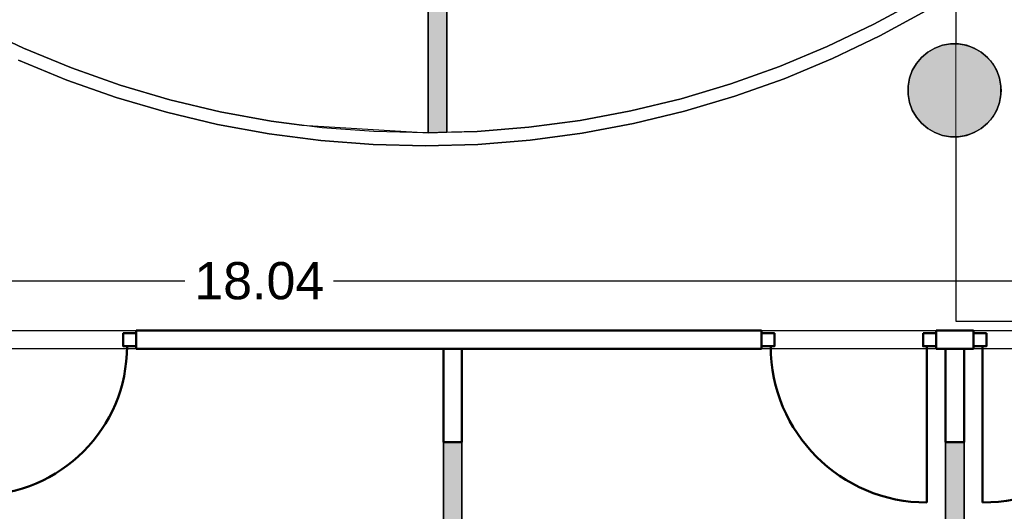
# Model space of a CAD drawing. Header units: metres. Extents: x -1 to 439, y -6 to 33.
# Tile 18 of 29: x 411.11 to 416.4, y 15.54 to 18.18. Entities that reach past the tile are written whole.
import ezdxf

# ---------------------------------------------------------------- set-up
doc = ezdxf.new("R2010")
doc.units = ezdxf.units.M
doc.header["$PDMODE"] = 65
doc.linetypes.add('CONTINUA', pattern=[0])
for name, color, linetype, lineweight in [('3D P1 MURS EXISTENTS', 7, 'CONTINUA', 25), ('3D P1 MURS NOUS', 7, 'CONTINUA', 25), ('3D P1 PILAR', 7, 'CONTINUA', 25), ('P1 COTES', 7, 'CONTINUA', 25), ('P1 LOCAL', 7, 'CONTINUA', 25), ('P1 SUPERFICI LLIURE', 7, 'CONTINUA', 25)]:
    doc.layers.add(name, color=color, linetype=linetype, lineweight=lineweight)
doc.styles.add('ARIAL', font='arial.ttf')
doc.dimstyles.new('DIMSTYLE_4', dxfattribs={"dimtxt": 0.2, "dimasz": 0.2, "dimexe": 0, "dimexo": 1e-06, "dimgap": 0.1, "dimtad": 0, "dimrnd": 0.005, "dimzin": 4, "dimdsep": 46, "dimtxsty": 'ARIAL', "dimblk1": 'ALL_ML_STRICH', "dimblk2": 'ALL_ML_STRICH', "dimsah": 1, "dimcen": 0, "dimse1": 1, "dimse2": 1, "dimclrd": 2, "dimclre": 2, "dimclrt": 2, "dimadec": 0, "dimazin": 0, "dimtfac": 1, "dimtdec": 0, "dimtix": 1, "dimtmove": 2, "dimatfit": 3, "dimfxl": 0, "dimtzin": 0, "dimlwd": 0, "dimlwe": 35, "dimarcsym": 0})

# ---------------------------------------------------------------- blocks, each defined once
blk = doc.blocks.new('_CLOSEDFILLED')
at = {"color": 0, "linetype": 'ByBlock', "lineweight": -2}
blk.add_solid([(-1, 0), (0, 0), (-1, 0)], dxfattribs=at)
blk = doc.blocks.new('ALL_ML_STRICH')
at = {"color": 0, "linetype": 'ByBlock', "lineweight": -2}
for p, q in [((-0.3, -0.3), (0.3, 0.3)), ((0, -0.5), (0, 0.5)), ((-1, 0), (0.5, 0))]:
    blk.add_line(p, q, dxfattribs=at)
blk = doc.blocks.new('*D62')
at = {"layer": 'DEFPOINTS', "color": 2, "linetype": 'CONTINUA', "lineweight": 35, "transparency": 33554687}
for p in [(403.3693, 16.7752), (421.4111, 16.7418), (403.3693, 16.5095)]:
    blk.add_point(p, dxfattribs=at)
at = {"layer": 'P1 COTES', "color": 2, "linetype": 'CONTINUA', "lineweight": -2, "transparency": 33554687}
for p, q in [((403.3693, 16.7752), (411.9974, 16.7752)), ((412.7974, 16.7752), (421.4111, 16.7752))]:
    blk.add_line(p, q, dxfattribs=at)
at = {"layer": 'P1 COTES', "color": 2, "linetype": 'CONTINUA', "lineweight": 35, "transparency": 33554687, "xscale": 0.2, "yscale": 0.2, "zscale": 0.2, "rotation": 180}
blk.add_blockref('ALL_ML_STRICH', (403.3693, 16.7752), dxfattribs=at)
at = {"layer": 'P1 COTES', "color": 2, "linetype": 'CONTINUA', "lineweight": 35, "transparency": 33554687, "xscale": 0.2, "yscale": 0.2, "zscale": 0.2}
blk.add_blockref('ALL_ML_STRICH', (421.4111, 16.7752), dxfattribs=at)
at = {"layer": 'P1 COTES', "color": 2, "linetype": 'CONTINUA', "lineweight": 35, "transparency": 33554687, "insert": (412.3974, 16.7752), "char_height": 0.2, "width": 1, "attachment_point": 5, "style": 'ARIAL'}
blk.add_mtext('\\A1;{\\A1;{18.04\\H0.132000;\\S^ ;}}', dxfattribs=at)

msp = doc.modelspace()

# ---------------------------------------------------------------- hatches: boundary and pattern name
at = {"layer": '3D P1 MURS NOUS', "linetype": 'CONTINUA', "lineweight": 18, "true_color": 0x006e00, "transparency": 33554687}
for points in [[(413.30661, 20.82002), (413.30661, 17.57125), (413.40661, 17.57406), (413.40661, 20.82002)], [(413.38742, 15.90946), (413.38742, 13.12061), (413.48742, 13.12061), (413.48742, 15.90946)], [(416.08811, 15.90946), (416.08811, 13.12061), (416.18811, 13.12061), (416.18811, 15.90946)]]:
    msp.add_hatch(color=96, dxfattribs=at).paths.add_polyline_path(points)
at = {"layer": '3D P1 PILAR', "linetype": 'CONTINUA', "lineweight": 18, "transparency": 33554687}
msp.add_hatch(color=9, dxfattribs=at).paths.add_polyline_path([(416.15883, 18.04914), (416.11514, 18.04914), (416.07212, 18.04156), (416.03106, 18.02661), (415.99323, 18.00477), (415.95976, 17.97669), (415.93168, 17.94322), (415.90983, 17.90538), (415.89489, 17.86433), (415.8873, 17.8213), (415.8873, 17.77762), (415.89489, 17.73459), (415.90983, 17.69354), (415.93168, 17.6557), (415.95976, 17.62223), (415.99323, 17.59415), (416.03106, 17.57231), (416.07212, 17.55736), (416.11514, 17.54978), (416.15883, 17.54978), (416.20185, 17.55736), (416.24291, 17.57231), (416.28074, 17.59415), (416.31421, 17.62223), (416.34229, 17.6557), (416.36414, 17.69354), (416.37908, 17.73459), (416.38667, 17.77762), (416.38667, 17.8213), (416.37908, 17.86433), (416.36414, 17.90538), (416.34229, 17.94322), (416.31421, 17.97669), (416.28074, 18.00477), (416.24291, 18.02661), (416.20185, 18.04156)])

# ---------------------------------------------------------------- linework, layer by layer
at = {"layer": '3D P1 MURS EXISTENTS', "color": 7, "linetype": 'CONTINUA', "lineweight": 25, "transparency": 33554687}
for p, q in [((415.94681, 18.28784), (415.70264, 18.15464)), ((415.73456, 18.09231), (415.98195, 18.22726)), ((411.13012, 18.02587), (410.87884, 18.14512)), ((415.70264, 18.15464), (415.45183, 18.0344)), ((415.48044, 17.97049), (415.73456, 18.09231)), ((411.3873, 17.91994), (411.13012, 18.02587)), ((415.45183, 18.0344), (415.19508, 17.92746)), ((411.10176, 17.96185), (411.36233, 17.85452)), ((415.2203, 17.86213), (415.48044, 17.97049)), ((411.64966, 17.82762), (411.3873, 17.91994)), ((415.19508, 17.92746), (414.93308, 17.83409)), ((411.36233, 17.85452), (411.62816, 17.76098)), ((414.95485, 17.76754), (415.2203, 17.86213)), ((411.91651, 17.74915), (411.64966, 17.82762)), ((414.93308, 17.83409), (414.66655, 17.75457)), ((411.62816, 17.76098), (411.89852, 17.68147)), ((412.18709, 17.68475), (411.91651, 17.74915)), ((414.66655, 17.75457), (414.39622, 17.68911)), ((414.6848, 17.68697), (414.95485, 17.76754)), ((414.39622, 17.68911), (414.12284, 17.63788)), ((411.89852, 17.68147), (412.17266, 17.61623)), ((412.46067, 17.6346), (412.18709, 17.68475)), ((414.12284, 17.63788), (413.84715, 17.60103)), ((414.41091, 17.62064), (414.6848, 17.68697)), ((412.17266, 17.61623), (412.44985, 17.56542)), ((412.7365, 17.59884), (412.46067, 17.6346)), ((413.01382, 17.57757), (412.7365, 17.59884)), ((413.84715, 17.60103), (413.56991, 17.57866)), ((414.13393, 17.56874), (414.41091, 17.62064)), ((412.44985, 17.56542), (412.72932, 17.52919)), ((412.72932, 17.52919), (413.0103, 17.50763)), ((413.29188, 17.57083), (413.01382, 17.57757)), ((413.56991, 17.57866), (413.29188, 17.57083)), ((413.57371, 17.50874), (413.85461, 17.53141)), ((413.85461, 17.53141), (414.13393, 17.56874)), ((413.0103, 17.50763), (413.29202, 17.50081)), ((413.29202, 17.50081), (413.57371, 17.50874))]:
    msp.add_line(p, q, dxfattribs=at)
at = {"layer": '3D P1 MURS NOUS', "color": 7, "linetype": 'CONTINUA', "lineweight": 25, "transparency": 33554687}
for p, q in [((413.30661, 20.82002), (413.30661, 17.57125)), ((413.40661, 17.57406), (413.40661, 20.82002)), ((413.30661, 17.57125), (413.40661, 17.57406)), ((413.38742, 15.90946), (413.38742, 13.12061)), ((413.48742, 15.90946), (413.38742, 15.90946)), ((413.48742, 13.12061), (413.48742, 15.90946)), ((416.08811, 15.90946), (416.08811, 13.12061)), ((416.18811, 15.90946), (416.08811, 15.90946)), ((416.18811, 13.12061), (416.18811, 15.90946))]:
    msp.add_line(p, q, dxfattribs=at)
at = {"layer": '3D P1 MURS NOUS', "color": 4, "linetype": 'CONTINUA', "lineweight": 50, "transparency": 33554687}
for p, q in [((411.73608, 16.40946), (411.73608, 16.50946)), ((415.09811, 16.50946), (411.73608, 16.50946)), ((415.09811, 16.50946), (415.09811, 16.40946)), ((416.03811, 16.40946), (416.03811, 16.50946)), ((416.23811, 16.50946), (416.03811, 16.50946)), ((416.23811, 16.50946), (416.23811, 16.40946)), ((415.98811, 16.42446), (415.98811, 15.58446)), ((416.28811, 16.42446), (416.28811, 15.58446)), ((411.73608, 16.40946), (415.09811, 16.40946)), ((413.38742, 16.40946), (413.38742, 15.90946)), ((413.48742, 16.40946), (413.38742, 16.40946)), ((413.48742, 15.90946), (413.48742, 16.40946)), ((416.03811, 16.40946), (416.23811, 16.40946)), ((416.08811, 16.40946), (416.08811, 15.90946)), ((416.18811, 15.90946), (416.18811, 16.40946)), ((413.38742, 15.90946), (413.48742, 15.90946)), ((416.08811, 15.90946), (416.18811, 15.90946))]:
    msp.add_line(p, q, dxfattribs=at)
for points in [[(411.73608, 16.49446), (411.66608, 16.49446), (411.66608, 16.42446), (411.73608, 16.42446), (411.73608, 16.49446)], [(415.09811, 16.49446), (415.16811, 16.49446), (415.16811, 16.42446), (415.09811, 16.42446), (415.09811, 16.49446)], [(415.96811, 16.49446), (416.03811, 16.49446), (416.03811, 16.42446), (415.96811, 16.42446), (415.96811, 16.49446)], [(416.30811, 16.49446), (416.23811, 16.49446), (416.23811, 16.42446), (416.30811, 16.42446), (416.30811, 16.49446)]]:
    msp.add_lwpolyline(points, close=True, dxfattribs=at)
for centre, radius, start, end in [((410.88608, 16.42446), 0.8, 270, 0), ((415.98811, 16.42446), 0.84, 180, 270), ((416.28811, 16.42446), 0.84, 270, 0)]:
    msp.add_arc(centre, radius, start, end, dxfattribs=at)
at = {"layer": '3D P1 PILAR', "color": 7, "linetype": 'CONTINUA', "lineweight": 25, "transparency": 33554687}
for p, q in [((416.03106, 18.02661), (415.99323, 18.00477)), ((416.07212, 18.04156), (416.03106, 18.02661)), ((416.11514, 18.04914), (416.07212, 18.04156)), ((416.15883, 18.04914), (416.11514, 18.04914)), ((416.20185, 18.04156), (416.15883, 18.04914)), ((416.24291, 18.02661), (416.20185, 18.04156)), ((416.28074, 18.00477), (416.24291, 18.02661)), ((415.95976, 17.97669), (415.93168, 17.94322)), ((415.99323, 18.00477), (415.95976, 17.97669)), ((416.31421, 17.97669), (416.28074, 18.00477)), ((416.34229, 17.94322), (416.31421, 17.97669)), ((415.90983, 17.90538), (415.89489, 17.86433)), ((415.93168, 17.94322), (415.90983, 17.90538)), ((416.36414, 17.90538), (416.34229, 17.94322)), ((416.37908, 17.86433), (416.36414, 17.90538)), ((415.89489, 17.86433), (415.8873, 17.8213)), ((416.38667, 17.8213), (416.37908, 17.86433)), ((415.8873, 17.8213), (415.8873, 17.77762)), ((416.38667, 17.77762), (416.38667, 17.8213)), ((415.8873, 17.77762), (415.89489, 17.73459)), ((416.37908, 17.73459), (416.38667, 17.77762)), ((415.89489, 17.73459), (415.90983, 17.69354)), ((415.90983, 17.69354), (415.93168, 17.6557)), ((416.34229, 17.6557), (416.36414, 17.69354)), ((416.36414, 17.69354), (416.37908, 17.73459)), ((415.93168, 17.6557), (415.95976, 17.62223)), ((416.31421, 17.62223), (416.34229, 17.6557)), ((415.95976, 17.62223), (415.99323, 17.59415)), ((415.99323, 17.59415), (416.03106, 17.57231)), ((416.24291, 17.57231), (416.28074, 17.59415)), ((416.28074, 17.59415), (416.31421, 17.62223)), ((416.03106, 17.57231), (416.07212, 17.55736)), ((416.07212, 17.55736), (416.11514, 17.54978)), ((416.11514, 17.54978), (416.15883, 17.54978)), ((416.15883, 17.54978), (416.20185, 17.55736)), ((416.20185, 17.55736), (416.24291, 17.57231))]:
    msp.add_line(p, q, dxfattribs=at)
at = {"layer": 'P1 LOCAL', "color": 7, "linetype": 'CONTINUA', "lineweight": 25, "transparency": 33554687}
for p, q in [((413.30661, 17.57125), (413.30661, 21.31236)), ((413.40661, 21.32002), (413.40661, 17.57406)), ((415.70264, 18.15464), (415.94681, 18.28784)), ((415.98195, 18.22726), (415.73456, 18.09231)), ((410.87884, 18.14512), (411.13012, 18.02587)), ((415.45183, 18.0344), (415.70264, 18.15464)), ((415.73456, 18.09231), (415.48044, 17.97049)), ((411.13012, 18.02587), (411.3873, 17.91994)), ((415.19508, 17.92746), (415.45183, 18.0344)), ((415.99323, 18.00477), (416.03106, 18.02661)), ((416.03106, 18.02661), (416.07212, 18.04156)), ((416.07212, 18.04156), (416.11514, 18.04914)), ((416.11514, 18.04914), (416.15883, 18.04914)), ((416.15883, 18.04914), (416.20185, 18.04156)), ((416.20185, 18.04156), (416.24291, 18.02661)), ((416.24291, 18.02661), (416.28074, 18.00477)), ((411.36233, 17.85452), (411.10176, 17.96185)), ((415.48044, 17.97049), (415.2203, 17.86213)), ((415.93168, 17.94322), (415.95976, 17.97669)), ((415.95976, 17.97669), (415.99323, 18.00477)), ((416.28074, 18.00477), (416.31421, 17.97669)), ((416.31421, 17.97669), (416.34229, 17.94322)), ((411.3873, 17.91994), (411.64966, 17.82762)), ((414.93308, 17.83409), (415.19508, 17.92746)), ((415.89489, 17.86433), (415.90983, 17.90538)), ((415.90983, 17.90538), (415.93168, 17.94322)), ((416.34229, 17.94322), (416.36414, 17.90538)), ((416.36414, 17.90538), (416.37908, 17.86433)), ((411.62816, 17.76098), (411.36233, 17.85452)), ((415.2203, 17.86213), (414.95485, 17.76754)), ((415.8873, 17.8213), (415.89489, 17.86433)), ((416.37908, 17.86433), (416.38667, 17.8213)), ((411.64966, 17.82762), (411.91651, 17.74915)), ((414.66655, 17.75457), (414.93308, 17.83409)), ((415.8873, 17.77762), (415.8873, 17.8213)), ((416.38667, 17.8213), (416.38667, 17.77762)), ((411.89852, 17.68147), (411.62816, 17.76098)), ((411.91651, 17.74915), (412.18709, 17.68475)), ((414.39622, 17.68911), (414.66655, 17.75457)), ((414.95485, 17.76754), (414.6848, 17.68697)), ((415.89489, 17.73459), (415.8873, 17.77762)), ((416.38667, 17.77762), (416.37908, 17.73459)), ((414.12284, 17.63788), (414.39622, 17.68911)), ((415.90983, 17.69354), (415.89489, 17.73459)), ((415.93168, 17.6557), (415.90983, 17.69354)), ((416.36414, 17.69354), (416.34229, 17.6557)), ((416.37908, 17.73459), (416.36414, 17.69354)), ((412.17266, 17.61623), (411.89852, 17.68147)), ((412.18709, 17.68475), (412.46067, 17.6346)), ((413.84715, 17.60103), (414.12284, 17.63788)), ((414.6848, 17.68697), (414.41091, 17.62064)), ((415.95976, 17.62223), (415.93168, 17.6557)), ((416.34229, 17.6557), (416.31421, 17.62223)), ((412.44985, 17.56542), (412.17266, 17.61623)), ((412.46067, 17.6346), (412.62698, 17.61304)), ((412.62698, 17.61304), (413.30661, 17.57125)), ((413.56991, 17.57866), (413.84715, 17.60103)), ((414.41091, 17.62064), (414.13393, 17.56874)), ((415.99323, 17.59415), (415.95976, 17.62223)), ((416.03106, 17.57231), (415.99323, 17.59415)), ((416.28074, 17.59415), (416.24291, 17.57231)), ((416.31421, 17.62223), (416.28074, 17.59415)), ((412.72932, 17.52919), (412.44985, 17.56542)), ((413.0103, 17.50763), (412.72932, 17.52919)), ((413.40661, 17.57406), (413.56991, 17.57866)), ((413.85461, 17.53141), (413.57371, 17.50874)), ((414.13393, 17.56874), (413.85461, 17.53141)), ((416.07212, 17.55736), (416.03106, 17.57231)), ((416.11514, 17.54978), (416.07212, 17.55736)), ((416.15883, 17.54978), (416.11514, 17.54978)), ((416.20185, 17.55736), (416.15883, 17.54978)), ((416.24291, 17.57231), (416.20185, 17.55736)), ((413.29202, 17.50081), (413.0103, 17.50763)), ((413.57371, 17.50874), (413.29202, 17.50081)), ((403.37518, 16.50946), (421.40698, 16.50946)), ((413.38742, 16.40946), (410.78497, 16.40946)), ((413.38742, 13.12061), (413.38742, 16.40946)), ((416.08811, 16.40946), (413.48742, 16.40946)), ((413.48742, 16.40946), (413.48742, 13.12061)), ((416.08811, 13.84423), (416.08811, 16.40946)), ((418.49726, 16.40946), (416.18811, 16.40946)), ((416.18811, 16.40946), (416.18811, 13.84342))]:
    msp.add_line(p, q, dxfattribs=at)
at = {"layer": 'P1 SUPERFICI LLIURE', "color": 7, "linetype": 'CONTINUA', "lineweight": 25, "transparency": 33554687}
for p, q in [((416.14309, 18.32492), (416.14309, 18.05038)), ((416.14309, 18.05038), (416.18785, 18.04423)), ((416.18785, 18.04423), (416.2207, 18.03503)), ((416.2207, 18.03503), (416.252, 18.02143)), ((416.252, 18.02143), (416.28115, 18.0037)), ((416.28115, 18.0037), (416.30762, 17.98217)), ((416.30762, 17.98217), (416.33091, 17.95723)), ((416.33091, 17.95723), (416.35059, 17.92936)), ((416.35059, 17.92936), (416.36629, 17.89906)), ((416.36629, 17.89906), (416.37771, 17.86691)), ((416.37771, 17.86691), (416.38466, 17.8335)), ((416.38466, 17.8335), (416.38698, 17.79946)), ((416.38698, 17.79946), (416.38466, 17.76542)), ((416.38466, 17.76542), (416.37771, 17.73201)), ((416.36629, 17.69986), (416.35059, 17.66956)), ((416.37771, 17.73201), (416.36629, 17.69986)), ((416.33091, 17.64169), (416.30762, 17.61675)), ((416.35059, 17.66956), (416.33091, 17.64169)), ((416.28115, 17.59522), (416.252, 17.57749)), ((416.30762, 17.61675), (416.28115, 17.59522)), ((416.18785, 17.55469), (416.14309, 17.54854)), ((416.14309, 17.54854), (416.14309, 16.55946)), ((416.2207, 17.56389), (416.18785, 17.55469)), ((416.252, 17.57749), (416.2207, 17.56389)), ((416.14309, 16.55946), (417.59505, 16.55946))]:
    msp.add_line(p, q, dxfattribs=at)
at = {"layer": 'P1 SUPERFICI LLIURE', "color": 52, "linetype": 'CONTINUA', "lineweight": 13, "transparency": 33554687}
msp.add_line((416.14309, 18.32285), (416.14309, 16.55946), dxfattribs=at)

# ---------------------------------------------------------------- block references
at = {"layer": '3D P1 PILAR', "color": 7, "linetype": 'CONTINUA', "lineweight": 25, "transparency": 33554687, "xscale": 0.0002666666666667, "yscale": 0.0002666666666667, "zscale": 0.0002666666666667}
msp.add_blockref('_CLOSEDFILLED', (416.13698, 17.79946), dxfattribs=at)

# ---------------------------------------------------------------- dimensions: what is measured, and where the dimension line sits
at = {"layer": 'P1 COTES', "color": 2, "linetype": 'CONTINUA', "lineweight": 35, "transparency": 33554687}
dim = msp.add_linear_dim(base=(421.4111, 16.7752), p1=(403.3693, 16.50946), p2=(421.4111, 16.74179), dimstyle='DIMSTYLE_4', override={"dimpost": '<>', "dimclrd": 2, "dimclre": 2, "dimclrt": 2, "dimlwd": 0, "dimlwe": 35}, dxfattribs=at)
dim.commit()
dim.dimension.update_dxf_attribs({"geometry": '*D62', "text_midpoint": (412.39736, 16.7752), "dimtype": 160})

doc.saveas('drawing.dxf')
